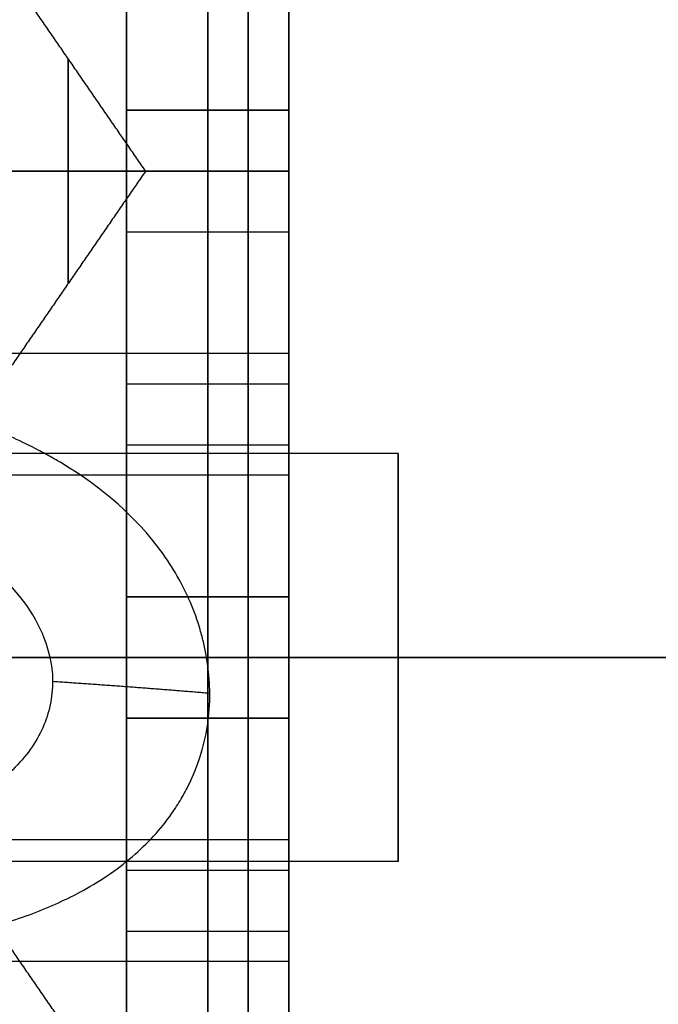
# Model space of a CAD drawing. Header units: millimetres. Extents: x -66 to 114, y 79 to 395.
# Tile 25 of 211: x 45.99 to 47.56, y 93.02 to 95.45. Entities that reach past the tile are written whole.
import ezdxf

# ---------------------------------------------------------------- set-up
doc = ezdxf.new("R2010")
doc.units = ezdxf.units.MM
doc.layers.add('Layer 01', color=7, linetype='Continuous', true_color=0x000000)

# ---------------------------------------------------------------- blocks, each defined once
blk = doc.blocks.new('Block 03')
at = {"layer": 'Layer 01'}
for p, q in [((46.45, 96.2733, 14.5738), (46.45, 95.2233, 15.18)), ((46.45, 95.2233, 12.12), (46.45, 96.2733, 12.7262)), ((46.45, 95.0733, 12.3798), (46.45, 96.1233, 12.986)), ((46.45, 96.1233, 14.314), (46.45, 95.0733, 14.9202)), ((46.25, 95.2233, 16.415), (46.65, 95.2233, 16.415)), ((46.25, 95.2233, 10.885), (46.65, 95.2233, 10.885)), ((46.45, 95.2233, 17.65), (46.45, 95.2233, 15.18)), ((46.45, 95.2233, 17.65), (46.45, 94.9233, 17.65)), ((46.45, 95.2233, 9.65), (46.45, 94.9233, 9.65)), ((46.45, 95.2233, 12.12), (46.45, 95.2233, 9.65)), ((46.65, 95.0733, 12.9), (44.4268, 95.0733, 12.9)), ((46.2968, 95.0733, 13.65), (45.95, 95.0733, 14.1535)), ((46.2968, 95.0733, 13.65), (45.95, 95.0733, 13.1465)), ((46.25, 95.0733, 17.65), (46.65, 95.0733, 17.65)), ((46.25, 95.0733, 9.65), (46.65, 95.0733, 9.65)), ((46.45, 94.0233, 12.986), (46.45, 95.0733, 12.3798)), ((46.45, 95.0733, 14.9202), (46.45, 94.0233, 14.314)), ((46.65, 95.0733, 14.9202), (46.65, 95.0733, 14.4)), ((46.65, 95.0733, 12.9), (46.65, 95.0733, 12.3798)), ((46.25, 94.9233, 16.415), (46.65, 94.9233, 16.415)), ((46.25, 94.9233, 10.885), (46.65, 94.9233, 10.885)), ((46.45, 94.9233, 17.65), (46.45, 94.9233, 15.18)), ((46.45, 94.9233, 15.18), (46.45, 93.8733, 14.5738)), ((46.45, 93.8733, 12.7262), (46.45, 94.9233, 12.12)), ((46.45, 94.9233, 12.12), (46.45, 94.9233, 9.65)), ((46.65, 94.6233, 15.8), (43.95, 94.6233, 15.8)), ((46.65, 94.6233, 11.5), (43.95, 94.6233, 11.5)), ((46.25, 94.5483, 12.6829), (46.65, 94.5483, 12.6829)), ((46.25, 94.5483, 14.6171), (46.65, 94.5483, 14.6171)), ((46.25, 94.3983, 14.8769), (46.65, 94.3983, 14.8769)), ((46.25, 94.3983, 12.4231), (46.65, 94.3983, 12.4231)), ((46.9201, 94.3769, 15.8), (43.6799, 94.3769, 15.8)), ((46.9201, 94.3769, 11.5), (43.6799, 94.3769, 11.5)), ((46.65, 94.3769, 15.8), (43.95, 94.3769, 15.8)), ((46.65, 94.3769, 11.5), (43.95, 94.3769, 11.5)), ((46.65, 94.3769, 15.8), (46.65, 93.3697, 15.8)), ((46.65, 94.3769, 11.5), (46.65, 93.3697, 11.5)), ((46.65, 94.3233, 13.65), (41.95, 94.3233, 13.65)), ((46.65, 94.3234, 13.65), (46.65, 94.0233, 13.65)), ((46.25, 93.7233, 13.65), (46.25, 94.0233, 13.65)), ((46.25, 94.0233, 13.65), (46.65, 94.0233, 13.65)), ((46.45, 94.0233, 12.986), (46.45, 94.0233, 14.314)), ((46.25, 93.8959, 14.5868), (46.25, 93.8959, 12.7132)), ((46.9201, 93.8733, 15.2965), (43.6799, 93.8733, 15.2965)), ((46.9201, 93.8733, 16.3035), (43.6799, 93.8733, 16.3035)), ((46.9201, 93.8733, 10.9965), (43.6799, 93.8733, 10.9965)), ((46.9201, 93.8733, 12.0035), (43.6799, 93.8733, 12.0035)), ((46.65, 93.8733, 16.55), (43.95, 93.8733, 16.55)), ((46.65, 93.8733, 12.25), (43.95, 93.8733, 12.25)), ((46.65, 93.8733, 15.05), (46.4473, 93.8733, 15.05)), ((46.65, 93.8733, 10.75), (46.4473, 93.8733, 10.75)), ((51.65, 93.8733, 7.15), (46.45, 93.8733, 7.15)), ((46.45, 93.8733, 19.05), (46.65, 93.8733, 19.05)), ((51.65, 93.8733, 20.15), (46.45, 93.8733, 20.15)), ((46.45, 93.8733, 20.15), (46.45, 93.8733, 19.05)), ((46.45, 93.8733, 8.25), (46.45, 93.8733, 7.15)), ((46.45, 93.8733, 8.25), (46.65, 93.8733, 8.25)), ((46.45, 93.8733, 14.5738), (46.45, 92.8233, 15.18)), ((46.45, 92.8233, 12.12), (46.45, 93.8733, 12.7262)), ((46.65, 93.8733, 19.05), (46.65, 93.8733, 16.55)), ((46.65, 93.8733, 15.05), (46.65, 93.8733, 14.5738)), ((46.65, 93.8733, 12.7262), (46.65, 93.8733, 12.25)), ((46.65, 93.8733, 10.75), (46.65, 93.8733, 8.25)), ((46.65, 93.8733, 16.3036), (46.65, 93.8733, 15.2964)), ((46.65, 93.8733, 12.0036), (46.65, 93.8733, 10.9964)), ((46.25, 93.7233, 13.65), (46.65, 93.7233, 13.65)), ((46.45, 93.7233, 14.314), (46.45, 92.6733, 14.9202)), ((46.45, 93.7233, 14.314), (46.45, 93.7233, 12.986)), ((46.45, 92.6733, 12.3798), (46.45, 93.7233, 12.986)), ((46.65, 93.7233, 13.65), (46.65, 93.4232, 13.65)), ((46.65, 93.4233, 13.65), (43.287, 93.4233, 13.65)), ((46.9201, 93.3698, 15.8), (43.6799, 93.3698, 15.8)), ((46.9201, 93.3698, 11.5), (43.6799, 93.3698, 11.5)), ((46.25, 93.3483, 14.8769), (46.65, 93.3483, 14.8769)), ((46.25, 93.3483, 12.4231), (46.65, 93.3483, 12.4231)), ((46.25, 93.1983, 14.6171), (46.65, 93.1983, 14.6171)), ((46.25, 93.1983, 12.6829), (46.65, 93.1983, 12.6829)), ((46.65, 93.1233, 15.8), (44.9719, 93.1233, 15.8)), ((46.65, 93.1233, 11.5), (44.9719, 93.1233, 11.5))]:
    blk.add_line(p, q, dxfattribs=at)
at = {"layer": 'Layer 01', "extrusion": (-1, 0, 0)}
for centre in [(-93.8733, 15.8, -46.9201), (-93.8733, 11.5, -46.9201)]:
    blk.add_circle(centre, 0.5035, dxfattribs=at)
at = {"layer": 'Layer 01', "extrusion": (1, -5.46571e-16, 2.7939e-15)}
blk.add_arc((93.8733, 13.65, 46.45), 6.5, 180, 0, dxfattribs=at)
at = {"layer": 'Layer 01', "extrusion": (-1, -5.46571e-16, -2.7939e-15)}
blk.add_arc((-93.8733, 13.65, -46.45), 6.5, 0, 180, dxfattribs=at)
at = {"layer": 'Layer 01', "extrusion": (1, 2.7572e-30, 2.7939e-15)}
blk.add_arc((93.8733, 13.65, 46.45), 5.4, 360, 180, dxfattribs=at)
at = {"layer": 'Layer 01', "extrusion": (1, 1.89915e-16, 1.14455e-15)}
blk.add_arc((93.8733, 13.65, 46.45), 5.4, 246.6125, 360, dxfattribs=at)
at = {"layer": 'Layer 01', "extrusion": (1, 0, 0)}
blk.add_arc((93.8733, 13.65, 46.55), 5.4, 0, 180, dxfattribs=at)
at = {"layer": 'Layer 01', "extrusion": (1, 0, 3.55271e-15)}
blk.add_arc((93.8733, 13.65, 46.55), 5.4, 246.6125, 360, dxfattribs=at)
at = {"layer": 'Layer 01', "extrusion": (-1, -1.31582e-15, -2.7939e-15)}
blk.add_arc((-93.8733, 13.65, -46.65), 5.4, 360, 180, dxfattribs=at)
at = {"layer": 'Layer 01', "extrusion": (-1, -7.66907e-16, -4.56718e-15)}
blk.add_arc((-93.8733, 13.65, -46.65), 5.4, 180, 293.3875, dxfattribs=at)
at = {"layer": 'Layer 01', "extrusion": (-1, 0, -4.65557e-15)}
for start, end in [(360, 180), (180, 0)]:
    blk.add_arc((-95.0733, 13.65, -46.106), 0.277, start, end, dxfattribs=at)
at = {"layer": 'Layer 01', "extrusion": (-1, -5.1479e-16, -4.73695e-15)}
blk.add_arc((-93.8733, 15.8, -46.65), 0.75, 90, 270, dxfattribs=at)
at = {"layer": 'Layer 01', "extrusion": (-1, -5.1479e-16, -4.87707e-30)}
blk.add_arc((-93.8733, 11.5, -46.65), 0.75, 90, 270, dxfattribs=at)
at = {"layer": 'Layer 01', "extrusion": (-1, -5.1479e-16, 4.73695e-15)}
blk.add_arc((-93.8733, 15.8, -46.65), 0.75, 270, 90, dxfattribs=at)
at = {"layer": 'Layer 01', "extrusion": (-1, -5.1479e-16, 0)}
blk.add_arc((-93.8733, 11.5, -46.65), 0.75, 270, 90, dxfattribs=at)
at = {"layer": 'Layer 01'}
for points in [[(46.25, 96.2733, 14.5738), (46.25, 95.7483, 14.8769), (46.25, 95.2233, 15.18)], [(46.25, 95.2233, 12.12), (46.25, 95.7483, 12.4231), (46.25, 96.2733, 12.7262)], [(46.65, 95.2233, 15.18), (46.65, 95.7483, 14.8769), (46.65, 96.2733, 14.5738)], [(46.65, 96.2733, 12.7262), (46.65, 95.7483, 12.4231), (46.65, 95.2233, 12.12)], [(46.25, 95.0733, 12.3798), (46.25, 95.5983, 12.6829), (46.25, 96.1233, 12.986)], [(46.25, 96.1233, 14.314), (46.25, 95.5983, 14.6171), (46.25, 95.0733, 14.9202)], [(46.65, 96.1233, 12.986), (46.65, 95.5983, 12.6829), (46.65, 95.0733, 12.3798)], [(46.65, 95.0733, 14.9202), (46.65, 95.5983, 14.6171), (46.65, 96.1233, 14.314)], [(46.2968, 95.0733, 13.65), (46.1234, 95.3251, 13.65), (45.95, 95.5769, 13.65)], [(46.25, 95.2233, 15.18), (46.45, 95.2233, 15.18), (46.65, 95.2233, 15.18)], [(46.25, 95.2233, 17.65), (46.25, 95.2233, 16.415), (46.25, 95.2233, 15.18)], [(46.65, 95.2233, 17.65), (46.45, 95.2233, 17.65), (46.25, 95.2233, 17.65)], [(46.25, 95.2233, 17.65), (46.25, 95.0733, 17.65), (46.25, 94.9233, 17.65)], [(46.25, 95.2233, 9.65), (46.25, 95.0733, 9.65), (46.25, 94.9233, 9.65)], [(46.65, 95.2233, 9.65), (46.45, 95.2233, 9.65), (46.25, 95.2233, 9.65)], [(46.25, 95.2233, 12.12), (46.25, 95.2233, 10.885), (46.25, 95.2233, 9.65)], [(46.65, 95.2233, 12.12), (46.45, 95.2233, 12.12), (46.25, 95.2233, 12.12)], [(46.65, 95.2233, 17.65), (46.65, 95.2233, 16.415), (46.65, 95.2233, 15.18)], [(46.65, 94.9233, 17.65), (46.65, 95.0733, 17.65), (46.65, 95.2233, 17.65)], [(46.65, 95.2233, 9.65), (46.65, 95.0733, 9.65), (46.65, 94.9233, 9.65)], [(46.65, 95.2233, 12.12), (46.65, 95.2233, 10.885), (46.65, 95.2233, 9.65)], [(46.65, 95.0733, 14.4), (44.3, 95.0733, 14.4), (41.95, 95.0733, 14.4)], [(44.4268, 95.0733, 12.9002), (45.5384, 95.0733, 12.9001), (46.65, 95.0733, 12.9)], [(46.2968, 95.0733, 13.65), (46.1234, 94.8216, 13.65), (45.95, 94.5698, 13.65)], [(46.65, 95.0733, 12.3798), (46.45, 95.0733, 12.3798), (46.25, 95.0733, 12.3798)], [(46.25, 94.0233, 12.986), (46.25, 94.5483, 12.6829), (46.25, 95.0733, 12.3798)], [(46.25, 95.0733, 14.9202), (46.25, 94.5483, 14.6171), (46.25, 94.0233, 14.314)], [(46.65, 95.0733, 14.9202), (46.45, 95.0733, 14.9202), (46.25, 95.0733, 14.9202)], [(46.65, 95.0733, 12.3798), (46.65, 94.5483, 12.6829), (46.65, 94.0233, 12.986)], [(46.65, 94.0233, 14.314), (46.65, 94.5483, 14.6171), (46.65, 95.0733, 14.9202)], [(46.25, 94.9233, 17.65), (46.45, 94.9233, 17.65), (46.65, 94.9233, 17.65)], [(46.25, 94.9233, 17.65), (46.25, 94.9233, 16.415), (46.25, 94.9233, 15.18)], [(46.25, 94.9233, 15.18), (46.45, 94.9233, 15.18), (46.65, 94.9233, 15.18)], [(46.25, 94.9233, 15.18), (46.25, 94.3983, 14.8769), (46.25, 93.8733, 14.5738)], [(46.25, 93.8733, 12.7262), (46.25, 94.3983, 12.4231), (46.25, 94.9233, 12.12)], [(46.25, 94.9233, 12.12), (46.45, 94.9233, 12.12), (46.65, 94.9233, 12.12)], [(46.25, 94.9233, 12.12), (46.25, 94.9233, 10.885), (46.25, 94.9233, 9.65)], [(46.25, 94.9233, 9.65), (46.45, 94.9233, 9.65), (46.65, 94.9233, 9.65)], [(46.65, 94.9233, 15.18), (46.65, 94.9233, 16.415), (46.65, 94.9233, 17.65)], [(46.65, 94.9233, 9.65), (46.65, 94.9233, 10.885), (46.65, 94.9233, 12.12)], [(46.65, 93.8733, 14.5738), (46.65, 94.3983, 14.8769), (46.65, 94.9233, 15.18)], [(46.65, 94.9233, 12.12), (46.65, 94.3983, 12.4231), (46.65, 93.8733, 12.7262)], [(46.25, 94.0233, 14.314), (46.25, 94.0233, 13.65), (46.25, 94.0233, 12.986)], [(46.65, 94.0233, 12.986), (46.45, 94.0233, 12.986), (46.25, 94.0233, 12.986)], [(46.25, 94.0233, 14.314), (46.45, 94.0233, 14.314), (46.65, 94.0233, 14.314)], [(46.65, 94.0233, 14.314), (46.65, 94.0233, 13.65), (46.65, 94.0233, 12.986)], [(46.65, 93.8733, 16.55), (45.3, 93.8733, 16.55), (43.95, 93.8733, 16.55)], [(46.65, 93.8733, 12.25), (45.3, 93.8733, 12.25), (43.95, 93.8733, 12.25)], [(43.95, 93.8733, 16.3036), (45.3, 93.8733, 16.3036), (46.65, 93.8733, 16.3036)], [(43.95, 93.8733, 12.0036), (45.3, 93.8733, 12.0036), (46.65, 93.8733, 12.0036)], [(46.6491, 93.8733, 15.2964), (46.3551, 93.8734, 15.2964), (46.0611, 93.8734, 15.2964)], [(46.6491, 93.8733, 10.9964), (46.3551, 93.8734, 10.9964), (46.0611, 93.8734, 10.9964)], [(46.25, 93.8733, 14.5738), (46.45, 93.8733, 14.5738), (46.65, 93.8733, 14.5738)], [(46.25, 93.8733, 14.5738), (46.25, 93.3483, 14.8769), (46.25, 92.8233, 15.18)], [(46.25, 92.8233, 12.12), (46.25, 93.3483, 12.4231), (46.25, 93.8733, 12.7262)], [(46.25, 93.8733, 12.7262), (46.45, 93.8733, 12.7262), (46.65, 93.8733, 12.7262)], [(46.4473, 93.8733, 15.0501), (46.5487, 93.8733, 15.0501), (46.65, 93.8733, 15.05)], [(46.4473, 93.8733, 10.7501), (46.5487, 93.8733, 10.7501), (46.65, 93.8733, 10.75)], [(46.65, 93.8733, 15.2964), (46.6496, 93.8733, 15.2964), (46.6491, 93.8733, 15.2964)], [(46.65, 93.8733, 10.9964), (46.6496, 93.8733, 10.9964), (46.6491, 93.8733, 10.9964)], [(46.65, 92.8233, 15.18), (46.65, 93.3483, 14.8769), (46.65, 93.8733, 14.5738)], [(46.65, 93.8733, 12.7262), (46.65, 93.3483, 12.4231), (46.65, 92.8233, 12.12)], [(46.25, 93.7233, 12.986), (46.25, 93.7233, 13.65), (46.25, 93.7233, 14.314)], [(46.25, 93.7233, 14.314), (46.25, 93.1983, 14.6171), (46.25, 92.6733, 14.9202)], [(46.65, 93.7233, 14.314), (46.45, 93.7233, 14.314), (46.25, 93.7233, 14.314)], [(46.25, 93.7233, 12.986), (46.45, 93.7233, 12.986), (46.65, 93.7233, 12.986)], [(46.25, 92.6733, 12.3798), (46.25, 93.1983, 12.6829), (46.25, 93.7233, 12.986)], [(46.65, 92.6733, 14.9202), (46.65, 93.1983, 14.6171), (46.65, 93.7233, 14.314)], [(46.65, 93.7233, 12.986), (46.65, 93.7233, 13.65), (46.65, 93.7233, 14.314)], [(46.65, 93.7233, 12.986), (46.65, 93.1983, 12.6829), (46.65, 92.6733, 12.3798)], [(46.2968, 92.6733, 13.65), (46.1234, 92.9251, 13.65), (45.95, 93.1769, 13.65)]]:
    blk.add_open_spline(points, degree=2, dxfattribs=at)
for points, knots in [([(46.65, 95.8036, 13.8209), (46.65, 95.8292, 13.7113), (46.65, 95.8298, 13.5959), (46.65, 95.7806, 13.3763), (46.65, 95.7309, 13.2722), (46.65, 95.5911, 13.0958), (46.65, 95.501, 13.0237), (46.65, 95.2983, 12.9258), (46.65, 95.1859, 12.9), (46.65, 95.0733, 12.9)], [-1.361856, -1.361856, -1.361856, -1.361856, -1.021392, -1.021392, -0.680928, -0.680928, -0.340464, -0.340464, 0, 0, 0, 0]), ([(46.65, 95.0733, 14.4), (46.65, 95.2409, 14.4), (46.65, 95.408, 14.3418), (46.65, 95.6707, 14.1335), (46.65, 95.7654, 13.9841), (46.65, 95.8036, 13.8209)], [-1.024265, -1.024265, -1.024265, -1.024265, -0.512132, -0.512132, 0, 0, 0, 0]), ([(46.65, 94.3431, 13.4791), (46.65, 94.3174, 13.5887), (46.65, 94.3169, 13.7041), (46.65, 94.366, 13.9237), (46.65, 94.4157, 14.0278), (46.65, 94.5556, 14.2042), (46.65, 94.6457, 14.2763), (46.65, 94.8483, 14.3742), (46.65, 94.9608, 14.4), (46.65, 95.0733, 14.4)], [-1.361856, -1.361856, -1.361856, -1.361856, -1.021392, -1.021392, -0.680928, -0.680928, -0.340464, -0.340464, 0, 0, 0, 0]), ([(46.65, 95.0733, 12.9), (46.65, 94.9057, 12.9), (46.65, 94.7387, 12.9582), (46.65, 94.476, 13.1665), (46.65, 94.3813, 13.3159), (46.65, 94.3431, 13.4791)], [-1.024265, -1.024265, -1.024265, -1.024265, -0.512132, -0.512132, 0, 0, 0, 0]), ([(46.4473, 93.8733, 15.0501), (46.445, 93.8869, 15.05), (46.443, 93.8964, 15.0503), (46.4377, 93.9193, 15.0513), (46.4288, 93.9535, 15.0537), (46.4167, 93.9871, 15.0583), (46.3885, 94.0532, 15.0705), (46.3643, 94.0958, 15.0824), (46.275, 94.2174, 15.128), (46.1935, 94.2904, 15.1714), (46.0836, 94.3564, 15.2262), (46.0807, 94.3581, 15.2277), (46.0711, 94.3636, 15.2325), (46.0567, 94.3719, 15.2396), (46.0223, 94.3905, 15.2565), (45.9506, 94.4254, 15.291), (45.8841, 94.4514, 15.3215), (45.7443, 94.4988, 15.3829), (45.6421, 94.5239, 15.4242), (45.517, 94.5464, 15.4692), (45.507, 94.5481, 15.4727), (45.483, 94.5522, 15.4811), (45.4468, 94.558, 15.4936), (45.3613, 94.5702, 15.5219), (45.2862, 94.5787, 15.5446), (45.1335, 94.5932, 15.5876), (45.0283, 94.6, 15.613), (44.8657, 94.6074, 15.6456), (44.8156, 94.6092, 15.6547), (44.7107, 94.6123, 15.6716), (44.6581, 94.6135, 15.679), (44.4997, 94.6165, 15.6982), (44.3934, 94.6175, 15.7069), (44.2863, 94.6181, 15.7114)], [0, 0, 0, 0, 0.040121, 0.040121, 0.080242, 0.160484, 0.160484, 0.320969, 0.320969, 0.641937, 0.641937, 0.661998, 0.661998, 0.682059, 0.72218, 0.802422, 0.962906, 0.962906, 1.283875, 1.283875, 1.323996, 1.323996, 1.364117, 1.444359, 1.604844, 1.604844, 1.925812, 1.925812, 2.086297, 2.086297, 2.246781, 2.246781, 2.56775, 2.56775, 2.56775, 2.56775]), ([(46.4473, 93.8733, 10.7501), (46.445, 93.8869, 10.75), (46.443, 93.8964, 10.7503), (46.4377, 93.9193, 10.7513), (46.4288, 93.9535, 10.7537), (46.4167, 93.9871, 10.7583), (46.3885, 94.0532, 10.7705), (46.3643, 94.0958, 10.7824), (46.275, 94.2174, 10.828), (46.1935, 94.2904, 10.8714), (46.0836, 94.3564, 10.9262), (46.0807, 94.3581, 10.9277), (46.0711, 94.3636, 10.9325), (46.0567, 94.3719, 10.9396), (46.0223, 94.3905, 10.9565), (45.9506, 94.4254, 10.991), (45.8841, 94.4514, 11.0215), (45.7443, 94.4988, 11.0829), (45.6421, 94.5239, 11.1242), (45.517, 94.5464, 11.1692), (45.507, 94.5481, 11.1727), (45.483, 94.5522, 11.1811), (45.4468, 94.558, 11.1936), (45.3613, 94.5702, 11.2219), (45.2862, 94.5787, 11.2446), (45.1335, 94.5932, 11.2876), (45.0283, 94.6, 11.313), (44.8657, 94.6074, 11.3456), (44.8156, 94.6092, 11.3547), (44.7107, 94.6123, 11.3716), (44.6581, 94.6135, 11.379), (44.4997, 94.6165, 11.3982), (44.3934, 94.6175, 11.4069), (44.2863, 94.6181, 11.4114)], [0, 0, 0, 0, 0.040121, 0.040121, 0.080242, 0.160484, 0.160484, 0.320969, 0.320969, 0.641937, 0.641937, 0.661998, 0.661998, 0.682059, 0.72218, 0.802422, 0.962906, 0.962906, 1.283875, 1.283875, 1.323996, 1.323996, 1.364117, 1.444359, 1.604844, 1.604844, 1.925812, 1.925812, 2.086297, 2.086297, 2.246781, 2.246781, 2.56775, 2.56775, 2.56775, 2.56775]), ([(46.0611, 93.8734, 15.2964), (46.0473, 93.9373, 15.2965), (46.013, 93.9994, 15.3088), (45.9305, 94.0841, 15.3417), (45.8979, 94.1109, 15.3551), (45.8411, 94.1486, 15.3781), (45.8107, 94.1668, 15.3904), (45.772, 94.1869, 15.4059), (45.7517, 94.1966, 15.4139), (45.7429, 94.2007, 15.4174), (45.7369, 94.2034, 15.4197), (45.7329, 94.2052, 15.4213), (45.668, 94.2341, 15.4467), (45.5982, 94.2577, 15.4731), (45.4831, 94.2874, 15.513), (45.4229, 94.3007, 15.533), (45.3482, 94.314, 15.5561), (45.3152, 94.3192, 15.5659), (45.293, 94.3225, 15.5725), (45.28, 94.3244, 15.5762), (45.1164, 94.3473, 15.6231), (44.9574, 94.358, 15.6605), (44.6294, 94.3705, 15.7155), (44.4604, 94.3725, 15.7332), (44.2863, 94.3733, 15.7405)], [-2.013523, -2.013523, -2.013523, -2.013523, -1.761833, -1.761833, -1.635987, -1.635987, -1.573065, -1.541604, -1.525873, -1.518008, -1.518008, -1.510142, -1.510142, -1.258452, -1.258452, -1.132607, -1.069684, -1.038223, -1.038223, -1.006761, -1.006761, -0.503381, -0.503381, 0, 0, 0, 0]), ([(46.0611, 93.8734, 10.9964), (46.0473, 93.9373, 10.9965), (46.013, 93.9994, 11.0088), (45.9305, 94.0841, 11.0417), (45.8979, 94.1109, 11.0551), (45.8411, 94.1486, 11.0781), (45.8107, 94.1668, 11.0904), (45.772, 94.1869, 11.1059), (45.7517, 94.1966, 11.1139), (45.7429, 94.2007, 11.1174), (45.7369, 94.2034, 11.1197), (45.7329, 94.2052, 11.1213), (45.668, 94.2341, 11.1467), (45.5982, 94.2577, 11.1731), (45.4831, 94.2874, 11.213), (45.4229, 94.3007, 11.233), (45.3482, 94.314, 11.2561), (45.3152, 94.3192, 11.2659), (45.293, 94.3225, 11.2725), (45.28, 94.3244, 11.2762), (45.1164, 94.3473, 11.3231), (44.9574, 94.358, 11.3605), (44.6294, 94.3705, 11.4155), (44.4604, 94.3725, 11.4332), (44.2863, 94.3733, 11.4405)], [-2.013523, -2.013523, -2.013523, -2.013523, -1.761833, -1.761833, -1.635987, -1.635987, -1.573065, -1.541604, -1.525873, -1.518008, -1.518008, -1.510142, -1.510142, -1.258452, -1.258452, -1.132607, -1.069684, -1.038223, -1.038223, -1.006761, -1.006761, -0.503381, -0.503381, 0, 0, 0, 0]), ([(46.65, 93.8733, 16.3036), (46.65, 93.9412, 16.3036), (46.65, 94.01, 16.2895), (46.65, 94.1348, 16.2356), (46.65, 94.1988, 16.1914), (46.65, 94.2974, 16.0813), (46.65, 94.3346, 16.0155), (46.65, 94.3663, 15.9088), (46.65, 94.3722, 15.8763), (46.65, 94.378, 15.8087), (46.65, 94.3774, 15.7747), (46.65, 94.3733, 15.7405)], [0, 0, 0, 0, 0.2139647, 0.2139647, 0.4279294, 0.4279294, 0.6418941, 0.6418941, 0.7488765, 0.7488765, 0.8558588, 0.8558588, 0.8558588, 0.8558588]), ([(46.65, 93.8733, 12.0036), (46.65, 93.9412, 12.0036), (46.65, 94.01, 11.9895), (46.65, 94.1348, 11.9356), (46.65, 94.1988, 11.8914), (46.65, 94.2974, 11.7813), (46.65, 94.3346, 11.7155), (46.65, 94.3663, 11.6088), (46.65, 94.3722, 11.5763), (46.65, 94.378, 11.5087), (46.65, 94.3774, 11.4747), (46.65, 94.3733, 11.4405)], [0, 0, 0, 0, 0.2139647, 0.2139647, 0.4279294, 0.4279294, 0.6418941, 0.6418941, 0.7488765, 0.7488765, 0.8558588, 0.8558588, 0.8558588, 0.8558588]), ([(46.65, 94.3733, 15.7405), (46.65, 94.3663, 15.6818), (46.65, 94.3497, 15.6262), (46.65, 94.3101, 15.5478), (46.65, 94.2926, 15.5193), (46.65, 94.2545, 15.4693), (46.65, 94.2332, 15.4463), (46.65, 94.1626, 15.3831), (46.65, 94.1074, 15.3496), (46.65, 93.9893, 15.306), (46.65, 93.9313, 15.2963), (46.65, 93.8733, 15.2964)], [0, 0, 0, 0, 0.183658, 0.183658, 0.2754871, 0.2754871, 0.3673161, 0.3673161, 0.5509741, 0.5509741, 0.7346322, 0.7346322, 0.7346322, 0.7346322]), ([(46.65, 94.3733, 11.4405), (46.65, 94.3663, 11.3818), (46.65, 94.3497, 11.3262), (46.65, 94.3101, 11.2478), (46.65, 94.2926, 11.2193), (46.65, 94.2545, 11.1693), (46.65, 94.2332, 11.1463), (46.65, 94.1626, 11.0831), (46.65, 94.1074, 11.0496), (46.65, 93.9893, 11.006), (46.65, 93.9313, 10.9963), (46.65, 93.8733, 10.9964)], [0, 0, 0, 0, 0.183658, 0.183658, 0.2754871, 0.2754871, 0.3673161, 0.3673161, 0.5509741, 0.5509741, 0.7346322, 0.7346322, 0.7346322, 0.7346322]), ([(46.0611, 93.8734, 15.2964), (46.0618, 93.8691, 15.2965), (46.0632, 93.8621, 15.2966), (46.0649, 93.851, 15.2969), (46.0656, 93.8454, 15.2972), (46.0672, 93.8289, 15.2983), (46.0675, 93.8172, 15.2995), (46.0668, 93.7877, 15.3034), (46.0643, 93.7683, 15.3072), (46.0506, 93.7111, 15.3217), (46.0332, 93.6744, 15.3358), (45.9947, 93.6231, 15.3626), (45.9723, 93.5982, 15.3775), (45.9454, 93.575, 15.3943), (45.9263, 93.5598, 15.4059), (45.9199, 93.5551, 15.4097), (45.8822, 93.5286, 15.4319), (45.8477, 93.5092, 15.4512), (45.7895, 93.483, 15.4816), (45.7681, 93.4745, 15.4924), (45.7349, 93.4624, 15.5088), (45.6838, 93.4453, 15.5335), (45.6281, 93.4311, 15.5586), (45.5107, 93.4062, 15.6083), (45.4245, 93.3945, 15.641), (45.2832, 93.3822, 15.6876), (45.2442, 93.3797, 15.6997), (45.162, 93.3755, 15.7237), (45.1206, 93.3739, 15.735), (44.9951, 93.3704, 15.767), (44.91, 93.3698, 15.7856), (44.6503, 93.3699, 15.8324), (44.4712, 93.3724, 15.8518), (44.2863, 93.3733, 15.8595)], [-2.131025, -2.131025, -2.131025, -2.131025, -2.114377, -2.114377, -2.097728, -2.097728, -2.064431, -2.064431, -1.997836, -1.997836, -1.864647, -1.864647, -1.798053, -1.764755, -1.764755, -1.731458, -1.731458, -1.598269, -1.598269, -1.531675, -1.531675, -1.46508, -1.331891, -1.331891, -1.065513, -1.065513, -0.932324, -0.932324, -0.799135, -0.799135, -0.532756, -0.532756, 0, 0, 0, 0]), ([(46.0611, 93.8734, 10.9964), (46.0618, 93.8691, 10.9965), (46.0632, 93.8621, 10.9966), (46.0649, 93.851, 10.9969), (46.0656, 93.8454, 10.9972), (46.0672, 93.8289, 10.9983), (46.0675, 93.8172, 10.9995), (46.0668, 93.7877, 11.0034), (46.0643, 93.7683, 11.0072), (46.0506, 93.7111, 11.0217), (46.0332, 93.6744, 11.0358), (45.9947, 93.6231, 11.0626), (45.9723, 93.5982, 11.0775), (45.9454, 93.575, 11.0943), (45.9263, 93.5598, 11.1059), (45.9199, 93.5551, 11.1097), (45.8822, 93.5286, 11.1319), (45.8477, 93.5092, 11.1512), (45.7895, 93.483, 11.1816), (45.7681, 93.4745, 11.1924), (45.7349, 93.4624, 11.2088), (45.6838, 93.4453, 11.2335), (45.6281, 93.4311, 11.2586), (45.5107, 93.4062, 11.3083), (45.4245, 93.3945, 11.341), (45.2832, 93.3822, 11.3876), (45.2442, 93.3797, 11.3997), (45.162, 93.3755, 11.4237), (45.1206, 93.3739, 11.435), (44.9951, 93.3704, 11.467), (44.91, 93.3698, 11.4856), (44.6503, 93.3699, 11.5324), (44.4712, 93.3724, 11.5518), (44.2863, 93.3733, 11.5595)], [-2.131025, -2.131025, -2.131025, -2.131025, -2.114377, -2.114377, -2.097728, -2.097728, -2.064431, -2.064431, -1.997836, -1.997836, -1.864647, -1.864647, -1.798053, -1.764755, -1.764755, -1.731458, -1.731458, -1.598269, -1.598269, -1.531675, -1.531675, -1.46508, -1.331891, -1.331891, -1.065513, -1.065513, -0.932324, -0.932324, -0.799135, -0.799135, -0.532756, -0.532756, 0, 0, 0, 0]), ([(44.2863, 93.1286, 15.8886), (44.4001, 93.128, 15.8839), (44.5131, 93.1269, 15.8744), (44.6813, 93.1252, 15.8529), (44.7371, 93.1246, 15.8446), (44.8484, 93.1237, 15.8255), (44.9021, 93.1234, 15.8151), (45.0765, 93.1232, 15.7774), (45.1887, 93.1244, 15.7476), (45.3512, 93.1303, 15.6964), (45.4043, 93.133, 15.6782), (45.4826, 93.1385, 15.6495), (45.5084, 93.1406, 15.6397), (45.5468, 93.1441, 15.6247), (45.5578, 93.1451, 15.6203), (45.5876, 93.1482, 15.6082), (45.6023, 93.1499, 15.6021), (45.7334, 93.1654, 15.547), (45.8388, 93.1854, 15.4956), (45.9803, 93.2273, 15.4179), (46.0248, 93.2433, 15.392), (46.0872, 93.2705, 15.3535), (46.1074, 93.2801, 15.3408), (46.1463, 93.3005, 15.3156), (46.1721, 93.3153, 15.2984), (46.2385, 93.3588, 15.2527), (46.2773, 93.391, 15.224), (46.3271, 93.4438, 15.1848), (46.3424, 93.4622, 15.1723), (46.3632, 93.4908, 15.1548), (46.3718, 93.5036, 15.1473), (46.3864, 93.5272, 15.1345), (46.3932, 93.5392, 15.1284), (46.4492, 93.6491, 15.0762), (46.467, 93.7571, 15.05), (46.4473, 93.8733, 15.0501)], [0, 0, 0, 0, 0.344037, 0.344037, 0.516055, 0.516055, 0.688073, 0.688073, 1.03211, 1.03211, 1.204128, 1.204128, 1.290138, 1.290138, 1.333142, 1.333142, 1.376147, 1.376147, 1.720183, 1.720183, 1.892202, 1.892202, 1.978211, 1.978211, 2.06422, 2.06422, 2.236239, 2.236239, 2.322248, 2.322248, 2.365252, 2.365252, 2.408257, 2.408257, 2.752294, 2.752294, 2.752294, 2.752294]), ([(44.2863, 93.1286, 11.5886), (44.4001, 93.128, 11.5839), (44.5131, 93.1269, 11.5744), (44.6813, 93.1252, 11.5529), (44.7371, 93.1246, 11.5446), (44.8484, 93.1237, 11.5255), (44.9021, 93.1234, 11.5151), (45.0765, 93.1232, 11.4774), (45.1887, 93.1244, 11.4476), (45.3512, 93.1303, 11.3964), (45.4043, 93.133, 11.3782), (45.4826, 93.1385, 11.3495), (45.5084, 93.1406, 11.3397), (45.5468, 93.1441, 11.3247), (45.5578, 93.1451, 11.3203), (45.5876, 93.1482, 11.3082), (45.6023, 93.1499, 11.3021), (45.7334, 93.1654, 11.247), (45.8388, 93.1854, 11.1956), (45.9803, 93.2273, 11.1179), (46.0248, 93.2433, 11.092), (46.0872, 93.2705, 11.0535), (46.1074, 93.2801, 11.0408), (46.1463, 93.3005, 11.0156), (46.1721, 93.3153, 10.9984), (46.2385, 93.3588, 10.9527), (46.2773, 93.391, 10.924), (46.3271, 93.4438, 10.8848), (46.3424, 93.4622, 10.8723), (46.3632, 93.4908, 10.8548), (46.3718, 93.5036, 10.8473), (46.3864, 93.5272, 10.8345), (46.3932, 93.5392, 10.8284), (46.4492, 93.6491, 10.7762), (46.467, 93.7571, 10.75), (46.4473, 93.8733, 10.7501)], [0, 0, 0, 0, 0.344037, 0.344037, 0.516055, 0.516055, 0.688073, 0.688073, 1.03211, 1.03211, 1.204128, 1.204128, 1.290138, 1.290138, 1.333142, 1.333142, 1.376147, 1.376147, 1.720183, 1.720183, 1.892202, 1.892202, 1.978211, 1.978211, 2.06422, 2.06422, 2.236239, 2.236239, 2.322248, 2.322248, 2.365252, 2.365252, 2.408257, 2.408257, 2.752294, 2.752294, 2.752294, 2.752294]), ([(46.65, 93.3733, 15.8595), (46.65, 93.3693, 15.8253), (46.65, 93.3687, 15.7913), (46.65, 93.3744, 15.7237), (46.65, 93.3803, 15.6912), (46.65, 93.4121, 15.5845), (46.65, 93.4493, 15.5187), (46.65, 93.5478, 15.4086), (46.65, 93.6118, 15.3644), (46.65, 93.7366, 15.3105), (46.65, 93.8055, 15.2964), (46.65, 93.8733, 15.2964)], [-0.8558588, -0.8558588, -0.8558588, -0.8558588, -0.7488765, -0.7488765, -0.6418941, -0.6418941, -0.4279294, -0.4279294, -0.2139647, -0.2139647, 0, 0, 0, 0]), ([(46.65, 93.8733, 16.3036), (46.65, 93.8154, 16.3037), (46.65, 93.7573, 16.294), (46.65, 93.6392, 16.2504), (46.65, 93.584, 16.2169), (46.65, 93.5134, 16.1537), (46.65, 93.4922, 16.1307), (46.65, 93.4541, 16.0807), (46.65, 93.4366, 16.0522), (46.65, 93.397, 15.9738), (46.65, 93.3803, 15.9182), (46.65, 93.3733, 15.8595)], [-0.7346322, -0.7346322, -0.7346322, -0.7346322, -0.5509741, -0.5509741, -0.3673161, -0.3673161, -0.2754871, -0.2754871, -0.183658, -0.183658, 0, 0, 0, 0]), ([(46.65, 93.3733, 11.5595), (46.65, 93.3693, 11.5253), (46.65, 93.3687, 11.4913), (46.65, 93.3744, 11.4237), (46.65, 93.3803, 11.3912), (46.65, 93.4121, 11.2845), (46.65, 93.4493, 11.2187), (46.65, 93.5478, 11.1086), (46.65, 93.6118, 11.0644), (46.65, 93.7366, 11.0105), (46.65, 93.8055, 10.9964), (46.65, 93.8733, 10.9964)], [-0.8558588, -0.8558588, -0.8558588, -0.8558588, -0.7488765, -0.7488765, -0.6418941, -0.6418941, -0.4279294, -0.4279294, -0.2139647, -0.2139647, 0, 0, 0, 0]), ([(46.65, 93.8733, 12.0036), (46.65, 93.8154, 12.0037), (46.65, 93.7573, 11.994), (46.65, 93.6392, 11.9504), (46.65, 93.584, 11.9169), (46.65, 93.5134, 11.8537), (46.65, 93.4922, 11.8307), (46.65, 93.4541, 11.7807), (46.65, 93.4366, 11.7522), (46.65, 93.397, 11.6738), (46.65, 93.3803, 11.6182), (46.65, 93.3733, 11.5595)], [-0.7346322, -0.7346322, -0.7346322, -0.7346322, -0.5509741, -0.5509741, -0.3673161, -0.3673161, -0.2754871, -0.2754871, -0.183658, -0.183658, 0, 0, 0, 0]), ([(46.65, 93.4036, 13.8209), (46.65, 93.4292, 13.7113), (46.65, 93.4298, 13.5959), (46.65, 93.3806, 13.3763), (46.65, 93.3309, 13.2722), (46.65, 93.1911, 13.0958), (46.65, 93.101, 13.0237), (46.65, 92.8983, 12.9258), (46.65, 92.7859, 12.9), (46.65, 92.6733, 12.9)], [-1.361856, -1.361856, -1.361856, -1.361856, -1.021392, -1.021392, -0.680928, -0.680928, -0.340464, -0.340464, 0, 0, 0, 0]), ([(46.65, 92.6733, 14.4), (46.65, 92.8409, 14.4), (46.65, 93.008, 14.3418), (46.65, 93.2707, 14.1335), (46.65, 93.3654, 13.9841), (46.65, 93.4036, 13.8209)], [-1.024265, -1.024265, -1.024265, -1.024265, -0.512132, -0.512132, 0, 0, 0, 0])]:
    blk.add_open_spline(points, degree=3, knots=knots, dxfattribs=at)
for points in [[(46.4551, 93.7847, 15.0551), (46.331, 93.7952, 15.1438), (46.2016, 93.805, 15.2256), (46.0674, 93.8138, 15.3)], [(46.4551, 93.7847, 10.7551), (46.331, 93.7952, 10.8438), (46.2016, 93.805, 10.9256), (46.0674, 93.8138, 11)]]:
    blk.add_rational_spline(points, [1.00026362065, 0.993862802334, 0.988575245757, 0.984400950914], degree=3, dxfattribs=at)
blk = doc.blocks.new('Block 01')
at = {"layer": 'Layer 01'}
for p, q in [((38.1602, 93.8733, 25.35), (49.95, 93.8733, 25.35)), ((39.7126, 93.8733, 1.95), (49.95, 93.8733, 1.95))]:
    blk.add_line(p, q, dxfattribs=at)
for points in [[(47.95, 93.8733, 20.4), (38.8261, 93.8733, 20.2407), (29.7021, 93.8733, 20.0815)], [(35.1388, 93.8733, 7.1236), (41.5444, 93.8733, 7.0118), (47.95, 93.8733, 6.9)]]:
    blk.add_open_spline(points, degree=2, dxfattribs=at)

msp = doc.modelspace()

# ---------------------------------------------------------------- block references
at = {"layer": 'Layer 01'}
for name in ['Block 01', 'Block 03']:
    msp.add_blockref(name, (0, 0), dxfattribs=at)

doc.saveas('drawing.dxf')
